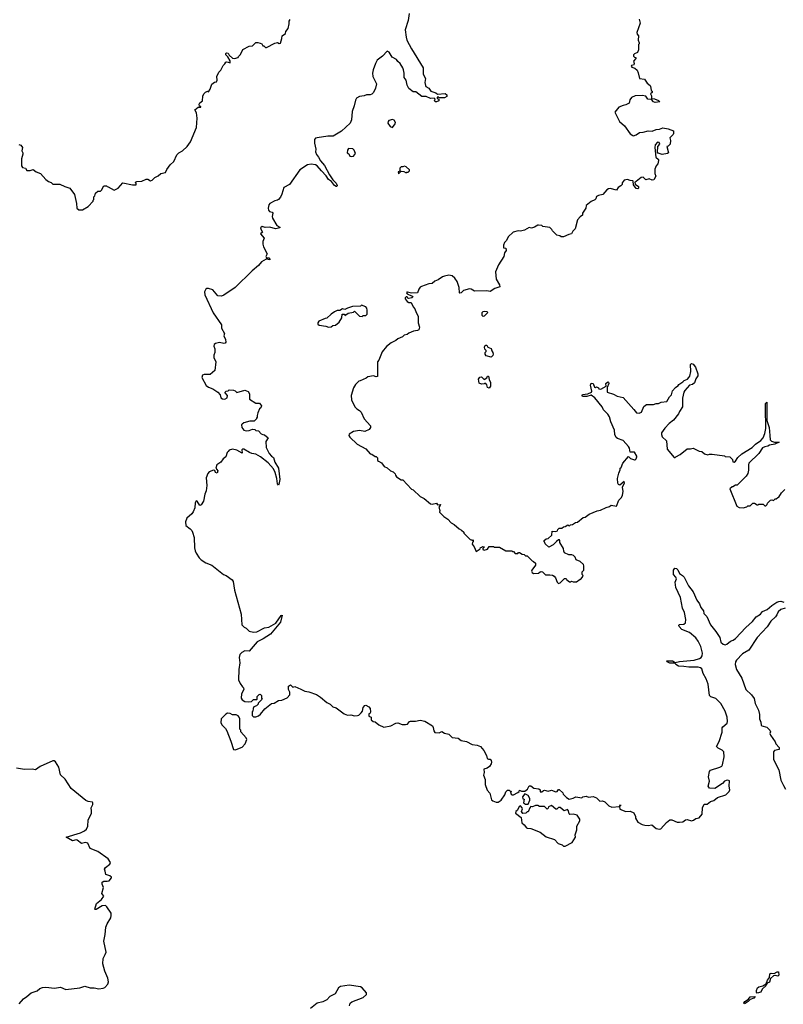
# Model space of a CAD drawing. Extents: x 2470790 to 2659118, y 702284 to 849036.
# Tile 86 of 154: x 2512611 to 2521448, y 795303 to 806693. Entities that reach past the tile are written whole.
import ezdxf

# ---------------------------------------------------------------- set-up
doc = ezdxf.new("R2010")
doc.units = 0

msp = doc.modelspace()

# ---------------------------------------------------------------- linework, layer by layer
at = {"layer": '0CON10XD'}
for points in [[(2517116, 806764), (2517105, 806683), (2517071, 806575), (2517082, 806492), (2517092, 806455), (2517144, 806355), (2517279, 806135), (2517281, 806065), (2517308, 806015), (2517298, 805965), (2517308, 805932), (2517312, 805922), (2517345, 805900), (2517368, 805868), (2517425, 805848), (2517445, 805830), (2517535, 805838), (2517553, 805825), (2517553, 805805), (2517525, 805790), (2517465, 805790), (2517455, 805800), (2517442, 805798), (2517442, 805782), (2517460, 805775), (2517460, 805755), (2517436, 805744), (2517422, 805745), (2517412, 805755), (2517420, 805775), (2517407, 805787), (2517365, 805780), (2517315, 805803), (2517265, 805804), (2517195, 805859), (2517165, 805859), (2517115, 805897), (2517096, 805935), (2517083, 805995), (2517060, 806025), (2517061, 806075), (2517054, 806115), (2517044, 806135), (2517013, 806185), (2516988, 806208), (2516973, 806233), (2516921, 806261), (2516886, 806316), (2516865, 806328), (2516809, 806271), (2516749, 806225), (2516727, 806185), (2516701, 806115), (2516694, 806074), (2516699, 806035), (2516741, 805951), (2516728, 805902), (2516705, 805851), (2516685, 805832), (2516665, 805825), (2516625, 805824), (2516598, 805812), (2516544, 805806), (2516510, 805785), (2516498, 805762), (2516483, 805695), (2516460, 805630), (2516450, 805535), (2516434, 805495), (2516335, 805402), (2516239, 805345), (2516175, 805346), (2516055, 805326), (2516035, 805321), (2516024, 805306), (2516022, 805265), (2516037, 805195), (2516034, 805165), (2516045, 805135), (2516070, 805105), (2516090, 805060), (2516139, 805005), (2516195, 804897), (2516235, 804842), (2516275, 804804), (2516284, 804776), (2516281, 804765), (2516273, 804763)], [(2515025, 806202), (2515046, 806194), (2515046, 806216), (2515020, 806265), (2514997, 806285), (2514997, 806303), (2515005, 806311), (2515022, 806305), (2515034, 806284), (2515075, 806250), (2515095, 806243), (2515140, 806255), (2515142, 806268), (2515165, 806290), (2515195, 806348), (2515265, 806388), (2515305, 806392), (2515345, 806428), (2515365, 806430), (2515393, 806423), (2515413, 806413), (2515425, 806390), (2515435, 806390), (2515455, 806372), (2515467, 806373), (2515565, 806423), (2515595, 806428), (2515615, 806418), (2515629, 806421), (2515646, 806474), (2515650, 806505), (2515688, 806532), (2515692, 806555), (2515717, 806593), (2515730, 806645), (2515728, 806675), (2515740, 806695)], [(2519778, 806698), (2519790, 806655), (2519754, 806545), (2519758, 806525), (2519770, 806505), (2519768, 806455), (2519780, 806425), (2519780, 806415), (2519770, 806405), (2519770, 806345), (2519760, 806315), (2519725, 806300), (2519713, 806287), (2519713, 806273), (2519725, 806260), (2519740, 806255), (2519740, 806245), (2519713, 806215), (2519720, 806185), (2519717, 806173), (2519690, 806165), (2519688, 806155), (2519694, 806144), (2519731, 806131), (2519755, 806108), (2519769, 806079), (2519782, 806015), (2519840, 806005), (2519871, 805961), (2519905, 805932), (2519912, 805925), (2519920, 805875), (2519930, 805865), (2519928, 805852), (2519912, 805835), (2519922, 805812), (2519922, 805782), (2519955, 805778), (2520005, 805758), (2520020, 805745), (2519965, 805736), (2519944, 805744), (2519922, 805772), (2519880, 805775), (2519857, 805807), (2519815, 805818), (2519735, 805813), (2519692, 805795), (2519672, 805765), (2519663, 805727), (2519625, 805708), (2519595, 805702), (2519545, 805680), (2519497, 805625), (2519553, 805515), (2519610, 805465), (2519674, 805374), (2519705, 805354), (2519715, 805351), (2519745, 805362), (2519785, 805390), (2519825, 805391), (2519885, 805408), (2519930, 805405), (2519975, 805422), (2520015, 805427), (2520055, 805441), (2520115, 805431), (2520176, 805406), (2520178, 805375), (2520172, 805365), (2520133, 805327), (2520143, 805295), (2520137, 805255), (2520115, 805230), (2520100, 805225), (2520120, 805155), (2520106, 805144), (2520047, 805133)], [(2512601, 805251), (2512625, 805242), (2512642, 805215), (2512637, 805177), (2512648, 805155), (2512647, 805137), (2512631, 805085), (2512632, 805002), (2512642, 804982), (2512680, 804975), (2512695, 804950), (2512732, 804948), (2512765, 804960), (2512800, 804935), (2512850, 804915), (2512914, 804844), (2512945, 804820), (2512975, 804810), (2512995, 804790), (2513075, 804790), (2513133, 804763), (2513190, 804745), (2513245, 804670), (2513269, 804569), (2513273, 804515), (2513295, 804492), (2513336, 804494), (2513405, 804532), (2513460, 804595), (2513460, 804605), (2513470, 804615), (2513470, 804645), (2513480, 804655), (2513490, 804685), (2513515, 804710), (2513545, 804710), (2513558, 804722), (2513585, 804770), (2513615, 804770), (2513622, 804762), (2513635, 804760), (2513705, 804722), (2513750, 804745), (2513804, 804806), (2513915, 804784), (2513957, 804783), (2513960, 804795), (2513950, 804815), (2513965, 804822), (2514023, 804827), (2514075, 804848), (2514095, 804848), (2514125, 804828), (2514145, 804838), (2514175, 804867), (2514215, 804887), (2514244, 804916), (2514300, 804925), (2514315, 804960), (2514352, 805015), (2514396, 805054), (2514430, 805130), (2514453, 805155), (2514493, 805177), (2514550, 805225), (2514588, 805282), (2514656, 805445), (2514664, 805555), (2514656, 805615), (2514638, 805652), (2514675, 805680), (2514708, 805682), (2514708, 805688), (2514692, 805692), (2514688, 805715), (2514695, 805730), (2514728, 805755), (2514732, 805808), (2514740, 805835), (2514760, 805855), (2514783, 805867), (2514795, 805860), (2514815, 805890), (2514835, 805948), (2514865, 805970), (2514888, 805975), (2514897, 805995), (2514892, 806035), (2514914, 806085), (2514939, 806111), (2514965, 806162), (2514985, 806182), (2514995, 806202), (2515005, 806207), (2515025, 806202)], [(2516925, 805448), (2516955, 805488), (2516958, 805505), (2516945, 805531), (2516925, 805540), (2516882, 805528), (2516873, 805517), (2516870, 805495), (2516897, 805457), (2516925, 805448)], [(2520047, 805133), (2519999, 805149), (2519991, 805161), (2519996, 805225), (2520018, 805255), (2520012, 805272), (2519992, 805278), (2519964, 805245), (2519960, 805215), (2519972, 805105), (2520002, 805075), (2520003, 805065), (2519997, 805025), (2519975, 805003), (2519962, 804965), (2519959, 804915), (2519971, 804885), (2519949, 804841), (2519928, 804838), (2519895, 804853), (2519855, 804840), (2519825, 804870), (2519802, 804868), (2519745, 804820), (2519730, 804815), (2519732, 804792), (2519772, 804762), (2519772, 804745), (2519765, 804738), (2519745, 804742), (2519713, 804783), (2519710, 804825), (2519705, 804830), (2519675, 804832), (2519644, 804844), (2519605, 804836), (2519582, 804805), (2519582, 804788), (2519569, 804771), (2519537, 804753), (2519518, 804722), (2519445, 804739), (2519425, 804737), (2519405, 804727), (2519359, 804671), (2519310, 804660), (2519285, 804648), (2519277, 804623), (2519265, 804609), (2519225, 804591), (2519167, 804545), (2519163, 804515), (2519124, 804455), (2519125, 804432), (2519096, 804414), (2519065, 804380), (2519038, 804275), (2519012, 804248), (2518998, 804215), (2518965, 804210), (2518905, 804180), (2518875, 804180), (2518862, 804192), (2518825, 804200), (2518775, 804250), (2518770, 804265), (2518745, 804290), (2518665, 804302), (2518652, 804312), (2518615, 804318), (2518605, 804318), (2518570, 804295), (2518535, 804282), (2518505, 804290), (2518452, 804258), (2518405, 804248), (2518378, 804252), (2518320, 804235), (2518265, 804180), (2518245, 804140), (2518220, 804115), (2518210, 804085), (2518210, 804055), (2518235, 804050), (2518240, 804025), (2518220, 803995), (2518212, 803955), (2518152, 803858), (2518117, 803775), (2518125, 803690), (2518162, 803625), (2518166, 803604), (2518108, 803582), (2518055, 803550), (2518018, 803558), (2517875, 803552), (2517835, 803578), (2517815, 803580), (2517748, 803562), (2517718, 803532), (2517705, 803530), (2517700, 803535), (2517698, 803595), (2517674, 803664), (2517648, 803705), (2517615, 803732), (2517575, 803737), (2517525, 803728), (2517502, 803718), (2517455, 803683), (2517415, 803667), (2517385, 803642), (2517345, 803637), (2517262, 803608), (2517245, 803598), (2517230, 803575), (2517215, 803532), (2517145, 803530), (2517097, 803543), (2517090, 803540), (2517087, 803535), (2517094, 803524), (2517153, 803495), (2517159, 803485), (2517150, 803475), (2517115, 803470), (2517103, 803473), (2517095, 803488), (2517085, 803488), (2517070, 803475), (2517070, 803465), (2517095, 803432), (2517115, 803422), (2517140, 803420), (2517165, 803370), (2517185, 803350), (2517198, 803305), (2517222, 803262), (2517222, 803185), (2517238, 803135), (2517230, 803105), (2517213, 803097), (2517168, 803092), (2517113, 803067), (2517095, 803052), (2517060, 803045), (2517040, 803025), (2516985, 803002), (2516965, 802982), (2516910, 802955), (2516857, 802913), (2516805, 802850), (2516768, 802755), (2516753, 802737), (2516750, 802565), (2516735, 802562), (2516705, 802573), (2516638, 802562), (2516620, 802545), (2516550, 802515), (2516535, 802510), (2516497, 802473), (2516472, 802435), (2516447, 802345), (2516452, 802295), (2516490, 802215), (2516511, 802191), (2516545, 802172), (2516562, 802155), (2516598, 802075), (2516670, 801995), (2516670, 801975), (2516655, 801952), (2516605, 801930), (2516545, 801940), (2516475, 801930), (2516425, 801900), (2516420, 801885), (2516430, 801865), (2516515, 801782), (2516615, 801730), (2516665, 801670), (2516687, 801667), (2516725, 801640), (2516735, 801640), (2516750, 801625), (2516752, 801595), (2516762, 801585), (2516797, 801567), (2516830, 801525), (2516865, 801510), (2516900, 801475), (2516933, 801463), (2516955, 801440), (2516958, 801425), (2516972, 801405), (2517025, 801372), (2517045, 801370), (2517145, 801262), (2517163, 801253), (2517245, 801178), (2517290, 801155), (2517363, 801093), (2517385, 801090), (2517435, 801100), (2517445, 801080), (2517480, 801085), (2517478, 801072), (2517460, 801055), (2517472, 801015), (2517470, 800995), (2517520, 800945), (2517567, 800917), (2517604, 800874), (2517640, 800855), (2517695, 800802), (2517725, 800790), (2517750, 800765), (2517750, 800755), (2517822, 800682), (2517838, 800678), (2517845, 800670), (2517858, 800678), (2517860, 800655), (2517850, 800645), (2517848, 800625), (2517870, 800595), (2517895, 800540), (2517938, 800572), (2517942, 800588), (2517958, 800592), (2517965, 800600), (2517990, 800595), (2517970, 800575), (2517970, 800565), (2517985, 800558), (2518025, 800568), (2518045, 800600), (2518095, 800600), (2518105, 800590), (2518165, 800590), (2518235, 800550), (2518305, 800550), (2518312, 800542), (2518325, 800540), (2518345, 800520), (2518375, 800520), (2518382, 800528), (2518395, 800530), (2518425, 800510), (2518448, 800508), (2518465, 800490), (2518485, 800490), (2518542, 800432), (2518557, 800427), (2518578, 800408), (2518580, 800385), (2518536, 800325), (2518534, 800314), (2518540, 800300), (2518558, 800288), (2518615, 800290), (2518632, 800308), (2518645, 800310), (2518660, 800305), (2518695, 800270), (2518745, 800272), (2518775, 800268), (2518796, 800256), (2518812, 800235), (2518830, 800185), (2518845, 800172), (2518865, 800180), (2518915, 800230), (2518935, 800230), (2518944, 800214), (2518975, 800190), (2518988, 800192), (2518995, 800200), (2519015, 800192), (2519055, 800192), (2519095, 800220), (2519105, 800220), (2519130, 800255), (2519128, 800268), (2519120, 800275), (2519120, 800305), (2519140, 800325), (2519140, 800375), (2519135, 800390), (2519096, 800426), (2519050, 800445), (2519037, 800477), (2519020, 800495), (2519002, 800502), (2518965, 800502), (2518917, 800527), (2518908, 800545), (2518904, 800575), (2518862, 800645), (2518863, 800665), (2518857, 800675), (2518845, 800676), (2518822, 800658), (2518785, 800617), (2518735, 800590), (2518692, 800632), (2518688, 800648), (2518680, 800655), (2518682, 800668), (2518702, 800688), (2518728, 800692), (2518768, 800732), (2518772, 800778), (2518817, 800773), (2518835, 800780), (2518840, 800795), (2518855, 800810), (2518885, 800810), (2518902, 800828), (2518925, 800830), (2518955, 800850), (2518962, 800842), (2518975, 800840), (2518985, 800850), (2519007, 800853), (2519043, 800877), (2519065, 800880), (2519130, 800935), (2519155, 800940), (2519200, 800975), (2519295, 801012), (2519332, 801018), (2519398, 801052), (2519437, 801063), (2519455, 801078), (2519517, 801065), (2519546, 801134), (2519574, 801166), (2519586, 801194), (2519593, 801235), (2519587, 801285), (2519610, 801335), (2519605, 801352), (2519555, 801310), (2519540, 801315), (2519533, 801333), (2519530, 801385), (2519543, 801447), (2519560, 801485), (2519560, 801505), (2519570, 801515), (2519590, 801565), (2519655, 801640), (2519679, 801619), (2519725, 801602), (2519735, 801602), (2519745, 801612), (2519753, 801635), (2519753, 801645), (2519725, 801691), (2519675, 801692), (2519669, 801735), (2519656, 801756), (2519594, 801824), (2519530, 801850), (2519515, 801862), (2519498, 801895), (2519493, 801945), (2519452, 802042), (2519435, 802100), (2519415, 802130), (2519365, 802180), (2519352, 802215), (2519265, 802319), (2519225, 802349), (2519175, 802334), (2519124, 802334), (2519118, 802345), (2519125, 802357), (2519186, 802364), (2519226, 802385), (2519232, 802395), (2519217, 802465), (2519225, 802490), (2519246, 802486), (2519262, 802442), (2519275, 802440), (2519287, 802447), (2519310, 802435), (2519312, 802422), (2519335, 802420), (2519396, 802454), (2519394, 802486), (2519415, 802504), (2519425, 802500), (2519429, 802485), (2519411, 802439), (2519410, 802385), (2519482, 802362), (2519525, 802338), (2519595, 802322), (2519718, 802185), (2519747, 802147), (2519779, 802141), (2519806, 802154), (2519835, 802220), (2519865, 802242), (2519945, 802242), (2519975, 802252), (2520005, 802252), (2520035, 802268), (2520098, 802275), (2520130, 802330), (2520152, 802355), (2520165, 802400), (2520201, 802439), (2520215, 802452), (2520228, 802455), (2520240, 802475), (2520285, 802504), (2520300, 802520), (2520337, 802535), (2520356, 802555), (2520365, 802568), (2520379, 802625), (2520374, 802706), (2520385, 802718), (2520405, 802709), (2520433, 802673), (2520458, 802595), (2520457, 802573), (2520435, 802540), (2520418, 802492), (2520395, 802474), (2520362, 802465), (2520308, 802405), (2520298, 802385), (2520282, 802315), (2520280, 802215), (2520245, 802160), (2520236, 802134), (2520175, 802062), (2520125, 802022), (2520075, 801970), (2520039, 801915), (2520036, 801895), (2520045, 801868), (2520095, 801820), (2520102, 801725), (2520185, 801630), (2520195, 801630), (2520202, 801638), (2520255, 801662), (2520335, 801728), (2520375, 801728), (2520405, 801738), (2520475, 801702), (2520505, 801698), (2520535, 801670), (2520575, 801660), (2520595, 801668), (2520625, 801668), (2520765, 801650), (2520775, 801640), (2520827, 801637), (2520860, 801605), (2520865, 801580), (2520880, 801575), (2520895, 801588), (2520920, 801630), (2520967, 801673), (2521088, 801745), (2521125, 801782), (2521187, 801825), (2521214, 801856), (2521232, 801905), (2521246, 801964), (2521240, 802205), (2521243, 802255), (2521255, 802268), (2521258, 802058), (2521284, 801976), (2521292, 801885)], [(2516455, 805110), (2516475, 805114), (2516497, 805145), (2516483, 805183), (2516465, 805198), (2516415, 805202), (2516403, 805185), (2516400, 805155), (2516420, 805140), (2516430, 805115), (2516455, 805110)], [(2516273, 804763), (2516255, 804775), (2516220, 804820), (2516185, 804844), (2516159, 804889), (2516102, 804945), (2516055, 805003), (2516035, 805014), (2515985, 805024), (2515943, 805015), (2515852, 804958), (2515732, 804785), (2515667, 804753), (2515644, 804675), (2515628, 804642), (2515607, 804613), (2515595, 804604), (2515562, 804598), (2515505, 804567), (2515495, 804552), (2515486, 804515), (2515489, 804489), (2515503, 804475), (2515533, 804465), (2515542, 804455), (2515534, 804415), (2515538, 804398), (2515585, 804312), (2515620, 804295), (2515620, 804285), (2515575, 804275), (2515502, 804292), (2515451, 804291), (2515415, 804301), (2515399, 804285), (2515404, 804264), (2515420, 804235), (2515397, 804215), (2515439, 804165), (2515423, 804127), (2515424, 804095), (2515433, 804065), (2515473, 803985), (2515459, 803955), (2515468, 803938), (2515495, 803940), (2515502, 803935), (2515507, 803915), (2515465, 803922), (2515408, 803892), (2515375, 803848), (2515302, 803788), (2515105, 803596), (2514975, 803505), (2514945, 803496), (2514905, 803500), (2514845, 803568), (2514795, 803585), (2514776, 803584), (2514765, 803576), (2514750, 803545), (2514752, 803512), (2514848, 803302), (2514948, 803165), (2514948, 803125), (2514980, 803065), (2514973, 803035), (2514993, 802995), (2514996, 802964), (2514988, 802952), (2514975, 802948), (2514925, 802958), (2514875, 802948), (2514860, 802935), (2514858, 802915), (2514868, 802885), (2514868, 802845), (2514857, 802813), (2514857, 802785), (2514880, 802735), (2514868, 802635), (2514815, 802590), (2514745, 802590), (2514725, 802582), (2514720, 802555), (2514770, 802460), (2514794, 802444), (2514845, 802423), (2514904, 802384), (2514929, 802355), (2514939, 802319), (2514956, 802306), (2514985, 802304), (2515012, 802318), (2515017, 802347), (2514990, 802375), (2514990, 802385), (2515002, 802398), (2515025, 802400), (2515035, 802410), (2515087, 802407), (2515105, 802400), (2515125, 802380), (2515217, 802407), (2515253, 802393), (2515272, 802365), (2515270, 802305), (2515345, 802258), (2515386, 802256), (2515408, 802225), (2515402, 802205), (2515385, 802190), (2515367, 802145), (2515358, 802115), (2515360, 802095), (2515350, 802085), (2515350, 802075), (2515325, 802050), (2515275, 802050), (2515205, 802029), (2515184, 802016), (2515178, 802005), (2515183, 801975), (2515206, 801946), (2515235, 801938), (2515265, 801940), (2515305, 801958), (2515332, 801952), (2515345, 801940), (2515375, 801938), (2515405, 801902), (2515423, 801893), (2515445, 801892), (2515487, 801857), (2515460, 801815), (2515463, 801745), (2515496, 801676), (2515525, 801643), (2515548, 801628), (2515564, 801575), (2515604, 801505), (2515621, 801375), (2515610, 801315), (2515605, 801310), (2515593, 801323), (2515586, 801385), (2515567, 801457), (2515548, 801498), (2515485, 801569), (2515396, 801636), (2515345, 801668), (2515296, 801674), (2515271, 801685), (2515205, 801726), (2515190, 801725), (2515183, 801717), (2515185, 801680), (2515122, 801712), (2515073, 801727), (2515035, 801712), (2515025, 801700), (2515012, 801685), (2514998, 801635), (2514967, 801613), (2514938, 801575), (2514892, 801545), (2514880, 801505), (2514902, 801475), (2514895, 801446), (2514876, 801455), (2514868, 801478), (2514855, 801483), (2514805, 801462), (2514788, 801445), (2514770, 801395), (2514776, 801305), (2514770, 801245), (2514753, 801205), (2514737, 801125), (2514709, 801081), (2514695, 801073), (2514665, 801123), (2514652, 801128), (2514641, 801105), (2514637, 801045), (2514618, 801002), (2514601, 800979), (2514544, 800926), (2514528, 800885), (2514535, 800842), (2514582, 800805), (2514602, 800785), (2514612, 800765), (2514628, 800705), (2514632, 800585), (2514641, 800551), (2514652, 800522), (2514687, 800467), (2514710, 800445), (2514765, 800412), (2514835, 800382), (2514970, 800275), (2515000, 800265), (2515070, 800215), (2515082, 800195), (2515098, 800095), (2515173, 799815), (2515182, 799695), (2515207, 799667), (2515230, 799655), (2515265, 799620), (2515315, 799608), (2515355, 799612), (2515445, 799658), (2515495, 799668), (2515576, 799714), (2515635, 799800), (2515650, 799805), (2515630, 799725), (2515513, 799587), (2515428, 799532), (2515358, 799495), (2515265, 799390), (2515215, 799392), (2515182, 799375), (2515159, 799351), (2515151, 799315), (2515157, 799255), (2515147, 799175), (2515144, 799055), (2515163, 799013), (2515190, 798975), (2515200, 798965), (2515204, 798945), (2515179, 798895), (2515174, 798844), (2515186, 798826), (2515215, 798808), (2515255, 798802), (2515292, 798808), (2515315, 798830), (2515355, 798830), (2515360, 798835), (2515360, 798865), (2515382, 798888), (2515395, 798890), (2515410, 798875), (2515410, 798845), (2515417, 798833), (2515372, 798788), (2515370, 798775), (2515350, 798755), (2515320, 798745), (2515313, 798727), (2515307, 798693), (2515300, 798685), (2515300, 798645), (2515315, 798630), (2515345, 798630), (2515375, 798640), (2515399, 798661), (2515447, 798723), (2515525, 798782), (2515555, 798788), (2515605, 798818), (2515645, 798820), (2515705, 798848), (2515738, 798885), (2515738, 798915), (2515722, 798945), (2515720, 798985), (2515745, 799000), (2515773, 798973), (2515795, 798978), (2515865, 798950), (2515910, 798925), (2515955, 798917), (2516045, 798887), (2516093, 798855), (2516165, 798794), (2516202, 798775), (2516236, 798746), (2516275, 798733), (2516365, 798663), (2516405, 798650), (2516443, 798653), (2516485, 798640), (2516520, 798645), (2516535, 798650), (2516564, 798676), (2516577, 798695), (2516587, 798735), (2516605, 798760), (2516615, 798762), (2516650, 798745), (2516668, 798725), (2516672, 798688), (2516665, 798670), (2516650, 798665), (2516650, 798635), (2516680, 798625), (2516680, 798595), (2516703, 798573), (2516725, 798570), (2516766, 798536), (2516825, 798509), (2516906, 798524), (2516965, 798557), (2516985, 798558), (2517035, 798540), (2517075, 798539), (2517097, 798545), (2517123, 798575), (2517135, 798580), (2517190, 798580), (2517245, 798589), (2517299, 798579), (2517388, 798525), (2517396, 798506), (2517402, 798465), (2517415, 798448), (2517465, 798442), (2517495, 798458), (2517528, 798438), (2517575, 798428), (2517615, 798388), (2517685, 798383), (2517720, 798355), (2517782, 798342), (2517845, 798308), (2517903, 798303), (2517942, 798285), (2517981, 798241), (2518012, 798182), (2518022, 798145), (2518035, 798138), (2518055, 798138), (2518068, 798125), (2518072, 798105), (2518068, 798085), (2518047, 798053), (2518020, 798035), (2517980, 798025), (2517986, 797986), (2517977, 797955), (2517996, 797905), (2517996, 797845), (2518019, 797779), (2518050, 797745), (2518070, 797670), (2518085, 797657), (2518125, 797642), (2518147, 797643), (2518182, 797665), (2518224, 797726), (2518235, 797760), (2518255, 797780), (2518275, 797780), (2518285, 797770), (2518295, 797770), (2518300, 797765), (2518292, 797745), (2518298, 797735), (2518305, 797728), (2518325, 797728), (2518376, 797754), (2518390, 797765), (2518395, 797780), (2518418, 797768), (2518455, 797770), (2518486, 797794), (2518505, 797830), (2518525, 797830), (2518560, 797805), (2518618, 797795), (2518632, 797785), (2518635, 797760), (2518655, 797760), (2518673, 797777), (2518685, 797780), (2518725, 797768), (2518765, 797780), (2518815, 797760), (2518830, 797765), (2518845, 797790), (2518855, 797788), (2518895, 797750), (2518900, 797735), (2518937, 797697), (2518968, 797678), (2519015, 797688), (2519045, 797702), (2519115, 797690), (2519128, 797702), (2519165, 797710), (2519195, 797701), (2519249, 797709), (2519285, 797690), (2519325, 797654), (2519355, 797657), (2519384, 797644), (2519428, 797598), (2519462, 797582), (2519550, 797590), (2519565, 797610), (2519565, 797600), (2519550, 797590), (2519555, 797562), (2519625, 797532), (2519675, 797537), (2519718, 797518), (2519737, 797477), (2519738, 797455), (2519765, 797412), (2519815, 797382), (2519844, 797374), (2519885, 797370), (2519925, 797380), (2519975, 797338), (2520015, 797329), (2520030, 797335), (2520094, 797406), (2520134, 797436), (2520158, 797438), (2520221, 797411), (2520245, 797409), (2520284, 797416), (2520315, 797437), (2520335, 797442), (2520385, 797427), (2520408, 797432), (2520435, 797452), (2520475, 797460), (2520509, 797501), (2520514, 797575), (2520532, 797618), (2520565, 797620), (2520605, 797650), (2520645, 797662), (2520686, 797694), (2520782, 797725), (2520821, 797765), (2520830, 797785), (2520822, 797825), (2520825, 797888), (2520807, 797897), (2520785, 797894), (2520765, 797884), (2520743, 797857), (2520655, 797798), (2520592, 797805), (2520576, 797825), (2520594, 797885), (2520581, 797935), (2520594, 797995), (2520605, 798011), (2520714, 798045), (2520735, 798060), (2520742, 798075), (2520764, 798165), (2520759, 798225), (2520741, 798245), (2520695, 798266), (2520674, 798285), (2520707, 798343), (2520738, 798452), (2520739, 798501), (2520748, 798515), (2520796, 798555), (2520801, 798575), (2520796, 798626), (2520775, 798695), (2520725, 798783), (2520665, 798840), (2520610, 798860), (2520595, 798875), (2520578, 799005), (2520555, 799067)], [(2516995, 804910), (2517025, 804940), (2517057, 804937), (2517085, 804920), (2517092, 804928), (2517105, 804930), (2517120, 804945), (2517120, 804955), (2517085, 804990), (2517065, 805000), (2517045, 804990), (2517025, 804990), (2517010, 804975), (2517008, 804942), (2516990, 804935), (2516995, 804910)], [(2516185, 803138), (2516215, 803142), (2516233, 803157), (2516265, 803158), (2516308, 803195), (2516338, 803245), (2516342, 803288), (2516368, 803288), (2516375, 803270), (2516413, 803297), (2516475, 803310), (2516485, 803320), (2516543, 803263), (2516575, 803260), (2516585, 803270), (2516615, 803270), (2516630, 803285), (2516632, 803335), (2516628, 803355), (2516615, 803370), (2516565, 803390), (2516555, 803380), (2516463, 803377), (2516405, 803358), (2516375, 803340), (2516345, 803348), (2516315, 803330), (2516285, 803328), (2516255, 803312), (2516214, 803286), (2516165, 803240), (2516145, 803238), (2516073, 803207), (2516060, 803185), (2516062, 803172), (2516075, 803160), (2516155, 803150), (2516185, 803138)], [(2517975, 803258), (2517962, 803272), (2517964, 803305), (2517975, 803316), (2517995, 803321), (2518018, 803318), (2518030, 803305), (2517985, 803262), (2517975, 803258)], [(2518065, 802788), (2518010, 802805), (2517998, 802825), (2517998, 802842), (2518010, 802855), (2518010, 802865), (2517993, 802883), (2517990, 802905), (2517995, 802920), (2518005, 802928), (2518015, 802930), (2518030, 802905), (2518065, 802890), (2518073, 802863), (2518087, 802845), (2518090, 802825), (2518085, 802810), (2518065, 802788)], [(2518045, 802432), (2518025, 802440), (2518018, 802468), (2517995, 802490), (2517985, 802480), (2517955, 802478), (2517928, 802488), (2517920, 802535), (2517935, 802558), (2517955, 802562), (2517985, 802530), (2518018, 802552), (2518025, 802570), (2518035, 802570), (2518043, 802533), (2518060, 802495), (2518058, 802455), (2518045, 802432)], [(2521292, 801885), (2521297, 801835), (2521309, 801819), (2521345, 801806), (2521400, 801805), (2521350, 801785), (2521288, 801772), (2521270, 801760), (2521235, 801754), (2521205, 801740), (2521164, 801676), (2521050, 801565), (2521044, 801545), (2521046, 801484), (2521038, 801445), (2521019, 801411), (2520915, 801310), (2520893, 801307), (2520865, 801290), (2520855, 801290), (2520830, 801265), (2520910, 801065), (2520935, 801050), (2520982, 801048), (2521025, 801060), (2521035, 801070), (2521065, 801070), (2521095, 801100), (2521115, 801100), (2521145, 801080), (2521158, 801082), (2521165, 801090), (2521215, 801090), (2521235, 801070), (2521245, 801070), (2521260, 801085), (2521265, 801100), (2521300, 801135), (2521315, 801138), (2521335, 801130), (2521355, 801150), (2521365, 801150), (2521383, 801167), (2521395, 801170), (2521425, 801220), (2521465, 801260)], [(2520555, 799067), (2520521, 799131), (2520505, 799185), (2520491, 799195), (2520463, 799203), (2520355, 799204), (2520295, 799213), (2520235, 799214), (2520204, 799235), (2520195, 799250), (2520135, 799250), (2520102, 799265), (2520100, 799275), (2520105, 799278), (2520164, 799276), (2520195, 799256), (2520245, 799270), (2520415, 799285), (2520477, 799303), (2520496, 799315), (2520509, 799335), (2520512, 799365), (2520492, 799442), (2520461, 799505), (2520434, 799544), (2520363, 799603), (2520275, 799640), (2520241, 799675), (2520238, 799685), (2520243, 799697), (2520295, 799700), (2520315, 799715), (2520320, 799755), (2520305, 799835), (2520280, 799885), (2520258, 800008), (2520202, 800125), (2520197, 800185), (2520212, 800225), (2520204, 800244), (2520178, 800275), (2520178, 800325), (2520193, 800347), (2520210, 800345), (2520225, 800330), (2520245, 800288), (2520282, 800265), (2520299, 800245), (2520351, 800145), (2520406, 800075), (2520448, 799978), (2520478, 799935), (2520493, 799893), (2520522, 799855), (2520528, 799825), (2520561, 799791), (2520605, 799694), (2520666, 799616), (2520712, 799545), (2520725, 799493), (2520750, 799470), (2520775, 799462), (2520795, 799471), (2520835, 799504), (2520866, 799514), (2520895, 799535), (2521015, 799661), (2521090, 799730), (2521135, 799785), (2521182, 799818), (2521205, 799846), (2521261, 799869), (2521314, 799915), (2521372, 799955), (2521395, 799964), (2521418, 799968), (2521454, 799954)], [(2521470, 799885), (2521418, 799872), (2521388, 799845), (2521373, 799807), (2521358, 799785), (2521303, 799737), (2521260, 799670), (2521144, 799546), (2521050, 799400), (2520975, 799358), (2520904, 799285), (2520894, 799264), (2520892, 799235), (2520906, 799175), (2520966, 799075), (2521012, 798945), (2521080, 798885), (2521112, 798842), (2521120, 798785), (2521161, 798705), (2521171, 798655), (2521171, 798605), (2521187, 798567), (2521192, 798532), (2521200, 798525), (2521255, 798509), (2521292, 798475), (2521300, 798455), (2521293, 798435), (2521298, 798415), (2521355, 798340), (2521360, 798315), (2521400, 798275), (2521398, 798252), (2521345, 798240), (2521332, 798225), (2521332, 798135), (2521396, 798016), (2521418, 797895), (2521448, 797835), (2521474, 797794)], [(2515105, 798248), (2515115, 798252), (2515185, 798278), (2515220, 798315), (2515238, 798365), (2515230, 798385), (2515170, 798455), (2515170, 798475), (2515160, 798485), (2515160, 798605), (2515150, 798625), (2515139, 798639), (2515115, 798652), (2515075, 798652), (2515045, 798668), (2515015, 798672), (2514995, 798661), (2514942, 798605), (2514938, 798565), (2514949, 798535), (2514993, 798493), (2515007, 798467), (2515056, 798346), (2515085, 798250), (2515105, 798248)], [(2512605, 795309), (2512655, 795367), (2512695, 795393), (2512743, 795437), (2512815, 795461), (2512845, 795487), (2512875, 795499), (2512915, 795502), (2513015, 795492), (2513085, 795500), (2513145, 795476), (2513306, 795494), (2513365, 795513), (2513425, 795493), (2513473, 795493), (2513525, 795482), (2513575, 795490), (2513595, 795499), (2513631, 795535), (2513640, 795565), (2513632, 795605), (2513595, 795685), (2513572, 795772), (2513575, 795835), (2513601, 795879), (2513610, 795905), (2513586, 796034), (2513599, 796109), (2513608, 796195), (2513625, 796235), (2513666, 796305), (2513671, 796331), (2513668, 796358), (2513621, 796431), (2513605, 796445), (2513565, 796444), (2513495, 796402), (2513485, 796400), (2513481, 796405), (2513500, 796470), (2513558, 796515), (2513584, 796554), (2513560, 796585), (2513579, 796655), (2513566, 796695), (2513566, 796715), (2513585, 796727), (2513625, 796726), (2513645, 796732), (2513674, 796765), (2513673, 796775), (2513655, 796790), (2513606, 796805), (2513601, 796845), (2513591, 796865), (2513605, 796885), (2513654, 796925), (2513661, 796945), (2513635, 796985), (2513515, 797072), (2513425, 797105), (2513399, 797169), (2513374, 797174), (2513325, 797163), (2513275, 797202), (2513265, 797205), (2513223, 797195), (2513150, 797235), (2513315, 797287), (2513361, 797309), (2513385, 797331), (2513398, 797365), (2513405, 797435), (2513441, 797515), (2513443, 797543), (2513438, 797575), (2513457, 797615), (2513459, 797635), (2513452, 797642), (2513405, 797649), (2513375, 797661), (2513205, 797800), (2513138, 797908), (2513085, 797957), (2513065, 798048), (2513025, 798107), (2513008, 798118), (2512995, 798118), (2512846, 798055), (2512795, 798016), (2512755, 798025), (2512665, 798018), (2512575, 798035)], [(2518465, 797618), (2518495, 797620), (2518516, 797664), (2518516, 797686), (2518495, 797718), (2518455, 797740), (2518430, 797705), (2518432, 797682), (2518450, 797675), (2518440, 797635), (2518465, 797618)], [(2518925, 797132), (2519003, 797177), (2519042, 797235), (2519038, 797265), (2519059, 797321), (2519057, 797365), (2519092, 797425), (2519092, 797445), (2519063, 797493), (2519015, 797502), (2518978, 797498), (2518968, 797508), (2518963, 797543), (2518950, 797555), (2518913, 797543), (2518865, 797580), (2518845, 797580), (2518825, 797560), (2518815, 797562), (2518765, 797602), (2518732, 797588), (2518728, 797572), (2518715, 797560), (2518685, 797590), (2518625, 797592), (2518605, 797602), (2518578, 797602), (2518545, 797588), (2518525, 797590), (2518513, 797577), (2518495, 797530), (2518482, 797528), (2518467, 797513), (2518435, 797512), (2518418, 797535), (2518430, 797565), (2518427, 797577), (2518405, 797600), (2518392, 797588), (2518368, 797545), (2518352, 797535), (2518350, 797515), (2518414, 797464), (2518422, 797402), (2518450, 797380), (2518475, 797346), (2518485, 797340), (2518526, 797336), (2518635, 797296), (2518702, 797242), (2518798, 797208), (2518843, 797163), (2518888, 797148), (2518905, 797132), (2518925, 797132)], [(2521145, 795432), (2521138, 795445), (2521137, 795465), (2521148, 795495), (2521164, 795506), (2521212, 795518), (2521248, 795542), (2521265, 795582), (2521287, 795613), (2521290, 795655), (2521305, 795662), (2521342, 795658), (2521375, 795679), (2521390, 795680), (2521395, 795640), (2521385, 795630), (2521355, 795638), (2521335, 795632), (2521299, 795601), (2521289, 795561), (2521262, 795548), (2521252, 795538), (2521245, 795518), (2521202, 795478), (2521187, 795443), (2521145, 795432)], [(2516429, 795285), (2516434, 795315), (2516455, 795331), (2516587, 795383), (2516626, 795415), (2516625, 795438), (2516575, 795493), (2516555, 795506), (2516425, 795523), (2516325, 795510), (2516302, 795495), (2516261, 795425), (2516198, 795392), (2516167, 795355), (2516118, 795332), (2516054, 795316), (2515975, 795256)], [(2520995, 795310), (2520990, 795315), (2521004, 795336), (2521046, 795364), (2521065, 795388), (2521120, 795395), (2521105, 795374), (2521062, 795358), (2521042, 795335), (2521005, 795312), (2520995, 795310)]]:
    msp.add_lwpolyline(points, dxfattribs=at)

doc.saveas('drawing.dxf')
